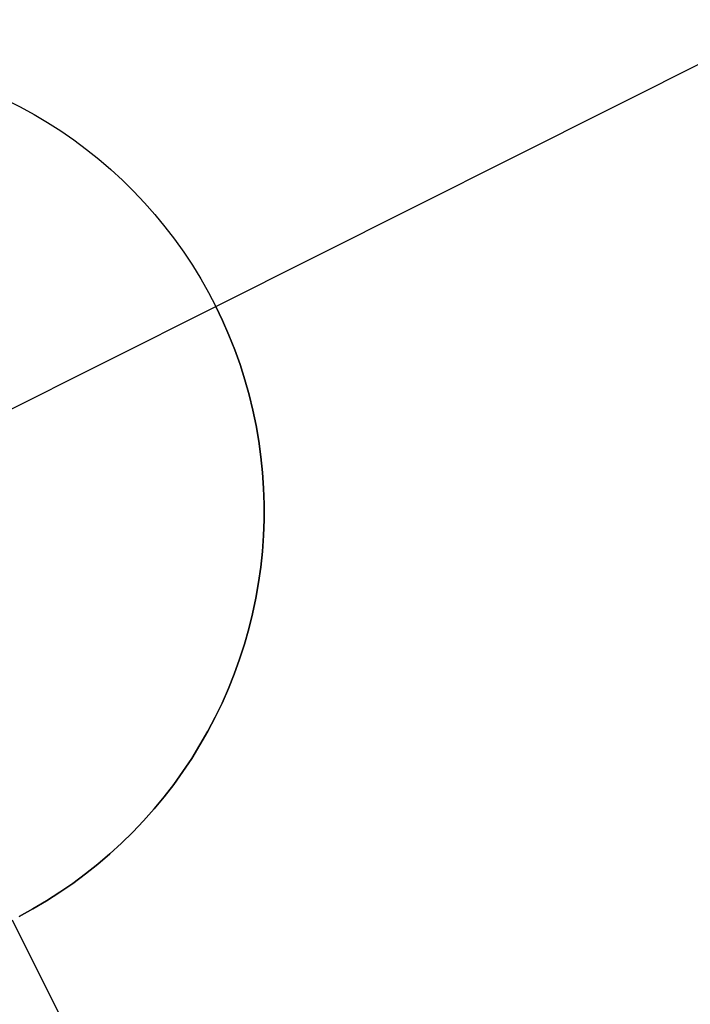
# Model space of a CAD drawing. Header units: millimetres. Extents: x 6239 to 7218, y -13987 to -13139.
# Tile 102 of 256: x 6664.44 to 6666.28, y -13391.13 to -13388.44. Entities that reach past the tile are written whole.
import ezdxf

# ---------------------------------------------------------------- set-up
doc = ezdxf.new("R2010")
doc.units = ezdxf.units.MM
doc.layers.add('color', color=7, linetype='Continuous')

msp = doc.modelspace()

# ---------------------------------------------------------------- linework, layer by layer
at = {"layer": 'color', "color": 254, "true_color": 0xcad1ee}
for p, q in [((6664.9801, -13389.2252, -7.3), (6666.5447, -13388.4412, -7.3)), ((6664.4066, -13388.6599, -1.3), (6664.4452, -13388.6793, -1.3)), ((6664.4066, -13388.6599, -1.3), (6664.4452, -13388.6793, -1.3)), ((6664.4066, -13388.6599, -7.3), (6664.4452, -13388.6793, -7.3)), ((6664.4066, -13388.6599, -4.3), (6664.4452, -13388.6793, -4.3)), ((6664.4066, -13388.6599, -7.3), (6664.4452, -13388.6793, -7.3)), ((6664.4452, -13388.6793, -1.3), (6664.483, -13388.7001, -1.3)), ((6664.4452, -13388.6793, -1.3), (6664.483, -13388.7001, -1.3)), ((6664.4452, -13388.6793, -7.3), (6664.483, -13388.7001, -7.3)), ((6664.4452, -13388.6793, -4.3), (6664.483, -13388.7001, -4.3)), ((6664.4452, -13388.6793, -7.3), (6664.483, -13388.7001, -7.3)), ((6664.483, -13388.7001, -1.3), (6664.5201, -13388.7222, -1.3)), ((6664.483, -13388.7001, -1.3), (6664.5201, -13388.7222, -1.3)), ((6664.483, -13388.7001, -7.3), (6664.5201, -13388.7222, -7.3)), ((6664.483, -13388.7001, -4.3), (6664.5201, -13388.7222, -4.3)), ((6664.483, -13388.7001, -7.3), (6664.5201, -13388.7222, -7.3)), ((6664.5201, -13388.7222, -1.3), (6664.5564, -13388.7455, -1.3)), ((6664.5201, -13388.7222, -1.3), (6664.5564, -13388.7455, -1.3)), ((6664.5201, -13388.7222, -7.3), (6664.5564, -13388.7455, -7.3)), ((6664.5201, -13388.7222, -4.3), (6664.5564, -13388.7455, -4.3)), ((6664.5201, -13388.7222, -7.3), (6664.5564, -13388.7455, -7.3)), ((6664.5564, -13388.7455, -1.3), (6664.5919, -13388.7701, -1.3)), ((6664.5564, -13388.7455, -1.3), (6664.5919, -13388.7701, -1.3)), ((6664.5564, -13388.7455, -7.3), (6664.5919, -13388.7701, -7.3)), ((6664.5564, -13388.7455, -4.3), (6664.5919, -13388.7701, -4.3)), ((6664.5564, -13388.7455, -7.3), (6664.5919, -13388.7701, -7.3)), ((6664.5919, -13388.7701, -1.3), (6664.6265, -13388.7958, -1.3)), ((6664.5919, -13388.7701, -1.3), (6664.6265, -13388.7958, -1.3)), ((6664.5919, -13388.7701, -7.3), (6664.6265, -13388.7958, -7.3)), ((6664.5919, -13388.7701, -4.3), (6664.6265, -13388.7958, -4.3)), ((6664.5919, -13388.7701, -7.3), (6664.6265, -13388.7958, -7.3)), ((6664.6265, -13388.7958, -1.3), (6664.6602, -13388.8228, -1.3)), ((6664.6265, -13388.7958, -1.3), (6664.6602, -13388.8228, -1.3)), ((6664.6265, -13388.7958, -7.3), (6664.6602, -13388.8228, -7.3)), ((6664.6265, -13388.7958, -4.3), (6664.6602, -13388.8228, -4.3)), ((6664.6265, -13388.7958, -7.3), (6664.6602, -13388.8228, -7.3)), ((6664.6602, -13388.8228, -1.3), (6664.6929, -13388.8509, -1.3)), ((6664.6602, -13388.8228, -1.3), (6664.6929, -13388.8509, -1.3)), ((6664.6602, -13388.8228, -7.3), (6664.6929, -13388.8509, -7.3)), ((6664.6602, -13388.8228, -4.3), (6664.6929, -13388.8509, -4.3)), ((6664.6602, -13388.8228, -7.3), (6664.6929, -13388.8509, -7.3)), ((6664.6929, -13388.8509, -1.3), (6664.7247, -13388.8801, -1.3)), ((6664.6929, -13388.8509, -1.3), (6664.7247, -13388.8801, -1.3)), ((6664.6929, -13388.8509, -7.3), (6664.7247, -13388.8801, -7.3)), ((6664.6929, -13388.8509, -4.3), (6664.7247, -13388.8801, -4.3)), ((6664.6929, -13388.8509, -7.3), (6664.7247, -13388.8801, -7.3)), ((6664.7247, -13388.8801, -1.3), (6664.7554, -13388.9104, -1.3)), ((6664.7247, -13388.8801, -1.3), (6664.7554, -13388.9104, -1.3)), ((6664.7247, -13388.8801, -7.3), (6664.7554, -13388.9104, -7.3)), ((6664.7247, -13388.8801, -4.3), (6664.7554, -13388.9104, -4.3)), ((6664.7247, -13388.8801, -7.3), (6664.7554, -13388.9104, -7.3)), ((6664.7554, -13388.9104, -1.3), (6664.7851, -13388.9417, -1.3)), ((6664.7554, -13388.9104, -1.3), (6664.7851, -13388.9417, -1.3)), ((6664.7554, -13388.9104, -7.3), (6664.7851, -13388.9417, -7.3)), ((6664.7554, -13388.9104, -4.3), (6664.7851, -13388.9417, -4.3)), ((6664.7554, -13388.9104, -7.3), (6664.7851, -13388.9417, -7.3)), ((6664.7851, -13388.9417, -1.3), (6664.8136, -13388.9741, -1.3)), ((6664.7851, -13388.9417, -1.3), (6664.8136, -13388.9741, -1.3)), ((6664.7851, -13388.9417, -7.3), (6664.8136, -13388.9741, -7.3)), ((6664.7851, -13388.9417, -4.3), (6664.8136, -13388.9741, -4.3)), ((6664.7851, -13388.9417, -7.3), (6664.8136, -13388.9741, -7.3)), ((6664.8136, -13388.9741, -1.3), (6664.8411, -13389.0074, -1.3)), ((6664.8136, -13388.9741, -1.3), (6664.8411, -13389.0074, -1.3)), ((6664.8136, -13388.9741, -7.3), (6664.8411, -13389.0074, -7.3)), ((6664.8136, -13388.9741, -4.3), (6664.8411, -13389.0074, -4.3)), ((6664.8136, -13388.9741, -7.3), (6664.8411, -13389.0074, -7.3)), ((6664.8411, -13389.0074, -1.3), (6664.8673, -13389.0416, -1.3)), ((6664.8411, -13389.0074, -1.3), (6664.8673, -13389.0416, -1.3)), ((6664.8411, -13389.0074, -7.3), (6664.8673, -13389.0416, -7.3)), ((6664.8411, -13389.0074, -4.3), (6664.8673, -13389.0416, -4.3)), ((6664.8411, -13389.0074, -7.3), (6664.8673, -13389.0416, -7.3)), ((6664.8673, -13389.0416, -1.3), (6664.8924, -13389.0767, -1.3)), ((6664.8673, -13389.0416, -1.3), (6664.8924, -13389.0767, -1.3)), ((6664.8673, -13389.0416, -7.3), (6664.8924, -13389.0767, -7.3)), ((6664.8673, -13389.0416, -4.3), (6664.8924, -13389.0767, -4.3)), ((6664.8673, -13389.0416, -7.3), (6664.8924, -13389.0767, -7.3)), ((6664.8924, -13389.0767, -1.3), (6664.9163, -13389.1127, -1.3)), ((6664.8924, -13389.0767, -1.3), (6664.9163, -13389.1127, -1.3)), ((6664.8924, -13389.0767, -7.3), (6664.9163, -13389.1127, -7.3)), ((6664.8924, -13389.0767, -4.3), (6664.9163, -13389.1127, -4.3)), ((6664.8924, -13389.0767, -7.3), (6664.9163, -13389.1127, -7.3)), ((6664.9163, -13389.1127, -1.3), (6664.9388, -13389.1495, -1.3)), ((6664.9163, -13389.1127, -1.3), (6664.9388, -13389.1495, -1.3)), ((6664.9163, -13389.1127, -7.3), (6664.9388, -13389.1495, -7.3)), ((6664.9163, -13389.1127, -4.3), (6664.9388, -13389.1495, -4.3)), ((6664.9163, -13389.1127, -7.3), (6664.9388, -13389.1495, -7.3)), ((6664.9388, -13389.1495, -1.3), (6664.9601, -13389.187, -1.3)), ((6664.9388, -13389.1495, -1.3), (6664.9601, -13389.187, -1.3)), ((6664.9388, -13389.1495, -7.3), (6664.9601, -13389.187, -7.3)), ((6664.9388, -13389.1495, -4.3), (6664.9601, -13389.187, -4.3)), ((6664.9388, -13389.1495, -7.3), (6664.9601, -13389.187, -7.3)), ((6664.9601, -13389.187, -1.3), (6664.9801, -13389.2252, -1.3)), ((6664.9601, -13389.187, -1.3), (6664.9801, -13389.2252, -1.3)), ((6664.9601, -13389.187, -7.3), (6664.9801, -13389.2252, -7.3)), ((6664.9601, -13389.187, -4.3), (6664.9801, -13389.2252, -4.3)), ((6664.9601, -13389.187, -7.3), (6664.9801, -13389.2252, -7.3)), ((6662.7451, -13390.3454, -1.3), (6664.9801, -13389.2252, -1.3)), ((6664.9801, -13389.2252, -1.3), (6664.9988, -13389.2641, -1.3)), ((6664.9801, -13389.2252, -7.3), (6664.9801, -13389.2252, -1.3)), ((6664.9988, -13389.2641, -7.3), (6664.9801, -13389.2252, -7.3)), ((6664.9801, -13389.2252, -1.3), (6664.9988, -13389.2641, -1.3)), ((6664.9801, -13389.2252, -7.3), (6664.9801, -13389.2252, -1.3)), ((6664.9988, -13389.2641, -7.3), (6664.9801, -13389.2252, -7.3)), ((6664.9801, -13389.2252, -4.3), (6664.9988, -13389.2641, -4.3)), ((6664.9988, -13389.2641, -1.3), (6665.0161, -13389.3037, -1.3)), ((6665.0161, -13389.3037, -7.3), (6664.9988, -13389.2641, -7.3)), ((6664.9988, -13389.2641, -1.3), (6665.0161, -13389.3037, -1.3)), ((6665.0161, -13389.3037, -7.3), (6664.9988, -13389.2641, -7.3)), ((6664.9988, -13389.2641, -4.3), (6665.0161, -13389.3037, -4.3)), ((6665.0161, -13389.3037, -1.3), (6665.0321, -13389.3438, -1.3)), ((6665.0321, -13389.3438, -7.3), (6665.0161, -13389.3037, -7.3)), ((6665.0161, -13389.3037, -1.3), (6665.0321, -13389.3438, -1.3)), ((6665.0321, -13389.3438, -7.3), (6665.0161, -13389.3037, -7.3)), ((6665.0161, -13389.3037, -4.3), (6665.0321, -13389.3438, -4.3)), ((6665.0321, -13389.3438, -1.3), (6665.0466, -13389.3844, -1.3)), ((6665.0466, -13389.3844, -7.3), (6665.0321, -13389.3438, -7.3)), ((6665.0321, -13389.3438, -1.3), (6665.0466, -13389.3844, -1.3)), ((6665.0466, -13389.3844, -7.3), (6665.0321, -13389.3438, -7.3)), ((6665.0321, -13389.3438, -4.3), (6665.0466, -13389.3844, -4.3)), ((6665.0466, -13389.3844, -1.3), (6665.0597, -13389.4255, -1.3)), ((6665.0597, -13389.4255, -7.3), (6665.0466, -13389.3844, -7.3)), ((6665.0466, -13389.3844, -1.3), (6665.0597, -13389.4255, -1.3)), ((6665.0597, -13389.4255, -7.3), (6665.0466, -13389.3844, -7.3)), ((6665.0466, -13389.3844, -4.3), (6665.0597, -13389.4255, -4.3)), ((6665.0597, -13389.4255, -1.3), (6665.0714, -13389.467, -1.3)), ((6665.0714, -13389.467, -7.3), (6665.0597, -13389.4255, -7.3)), ((6665.0597, -13389.4255, -1.3), (6665.0714, -13389.467, -1.3)), ((6665.0714, -13389.467, -7.3), (6665.0597, -13389.4255, -7.3)), ((6665.0597, -13389.4255, -4.3), (6665.0714, -13389.467, -4.3)), ((6665.0714, -13389.467, -1.3), (6665.0817, -13389.509, -1.3)), ((6665.0817, -13389.509, -7.3), (6665.0714, -13389.467, -7.3)), ((6665.0714, -13389.467, -1.3), (6665.0817, -13389.509, -1.3)), ((6665.0817, -13389.509, -7.3), (6665.0714, -13389.467, -7.3)), ((6665.0714, -13389.467, -4.3), (6665.0817, -13389.509, -4.3)), ((6665.0817, -13389.509, -1.3), (6665.0905, -13389.5512, -1.3)), ((6665.0905, -13389.5512, -7.3), (6665.0817, -13389.509, -7.3)), ((6665.0817, -13389.509, -1.3), (6665.0905, -13389.5512, -1.3)), ((6665.0905, -13389.5512, -7.3), (6665.0817, -13389.509, -7.3)), ((6665.0817, -13389.509, -4.3), (6665.0905, -13389.5512, -4.3)), ((6665.0905, -13389.5512, -1.3), (6665.0979, -13389.5937, -1.3)), ((6665.0979, -13389.5937, -7.3), (6665.0905, -13389.5512, -7.3)), ((6665.0905, -13389.5512, -1.3), (6665.0979, -13389.5937, -1.3)), ((6665.0979, -13389.5937, -7.3), (6665.0905, -13389.5512, -7.3)), ((6665.0905, -13389.5512, -4.3), (6665.0979, -13389.5937, -4.3)), ((6665.0979, -13389.5937, -1.3), (6665.1037, -13389.6365, -1.3)), ((6665.1037, -13389.6365, -7.3), (6665.0979, -13389.5937, -7.3)), ((6665.0979, -13389.5937, -1.3), (6665.1037, -13389.6365, -1.3)), ((6665.1037, -13389.6365, -7.3), (6665.0979, -13389.5937, -7.3)), ((6665.0979, -13389.5937, -4.3), (6665.1037, -13389.6365, -4.3)), ((6665.1037, -13389.6365, -1.3), (6665.1081, -13389.6794, -1.3)), ((6665.1081, -13389.6794, -7.3), (6665.1037, -13389.6365, -7.3)), ((6665.1037, -13389.6365, -1.3), (6665.1081, -13389.6794, -1.3)), ((6665.1081, -13389.6794, -7.3), (6665.1037, -13389.6365, -7.3)), ((6665.1037, -13389.6365, -4.3), (6665.1081, -13389.6794, -4.3)), ((6665.1081, -13389.6794, -1.3), (6665.111, -13389.7224, -1.3)), ((6665.111, -13389.7224, -7.3), (6665.1081, -13389.6794, -7.3)), ((6665.1081, -13389.6794, -1.3), (6665.111, -13389.7224, -1.3)), ((6665.111, -13389.7224, -7.3), (6665.1081, -13389.6794, -7.3)), ((6665.1081, -13389.6794, -4.3), (6665.111, -13389.7224, -4.3)), ((6665.111, -13389.7224, -1.3), (6665.1125, -13389.7656, -1.3)), ((6665.1125, -13389.7656, -7.3), (6665.111, -13389.7224, -7.3)), ((6665.111, -13389.7224, -1.3), (6665.1125, -13389.7656, -1.3)), ((6665.1125, -13389.7656, -7.3), (6665.111, -13389.7224, -7.3)), ((6665.111, -13389.7224, -4.3), (6665.1125, -13389.7656, -4.3)), ((6665.1125, -13389.7656, -1.3), (6665.1124, -13389.8087, -1.3)), ((6665.1124, -13389.8087, -7.3), (6665.1125, -13389.7656, -7.3)), ((6665.1125, -13389.7656, -1.3), (6665.1124, -13389.8087, -1.3)), ((6665.1124, -13389.8087, -7.3), (6665.1125, -13389.7656, -7.3)), ((6665.1125, -13389.7656, -4.3), (6665.1124, -13389.8087, -4.3)), ((6665.1124, -13389.8087, -1.3), (6665.1109, -13389.8519, -1.3)), ((6665.1109, -13389.8519, -7.3), (6665.1124, -13389.8087, -7.3)), ((6665.1124, -13389.8087, -1.3), (6665.1109, -13389.8519, -1.3)), ((6665.1109, -13389.8519, -7.3), (6665.1124, -13389.8087, -7.3)), ((6665.1124, -13389.8087, -4.3), (6665.1109, -13389.8519, -4.3)), ((6665.1109, -13389.8519, -1.3), (6665.1078, -13389.8949, -1.3)), ((6665.1078, -13389.8949, -7.3), (6665.1109, -13389.8519, -7.3)), ((6665.1109, -13389.8519, -1.3), (6665.1078, -13389.8949, -1.3)), ((6665.1078, -13389.8949, -7.3), (6665.1109, -13389.8519, -7.3)), ((6665.1109, -13389.8519, -4.3), (6665.1078, -13389.8949, -4.3)), ((6665.1078, -13389.8949, -1.3), (6665.1033, -13389.9378, -1.3)), ((6665.1033, -13389.9378, -7.3), (6665.1078, -13389.8949, -7.3)), ((6665.1078, -13389.8949, -1.3), (6665.1033, -13389.9378, -1.3)), ((6665.1033, -13389.9378, -7.3), (6665.1078, -13389.8949, -7.3)), ((6665.1078, -13389.8949, -4.3), (6665.1033, -13389.9378, -4.3)), ((6665.1033, -13389.9378, -1.3), (6665.0973, -13389.9805, -1.3)), ((6665.0973, -13389.9805, -7.3), (6665.1033, -13389.9378, -7.3)), ((6665.1033, -13389.9378, -1.3), (6665.0973, -13389.9805, -1.3)), ((6665.0973, -13389.9805, -7.3), (6665.1033, -13389.9378, -7.3)), ((6665.1033, -13389.9378, -4.3), (6665.0973, -13389.9805, -4.3)), ((6665.0973, -13389.9805, -1.3), (6665.0898, -13390.023, -1.3)), ((6665.0898, -13390.023, -7.3), (6665.0973, -13389.9805, -7.3)), ((6665.0973, -13389.9805, -1.3), (6665.0898, -13390.023, -1.3)), ((6665.0898, -13390.023, -7.3), (6665.0973, -13389.9805, -7.3)), ((6665.0973, -13389.9805, -4.3), (6665.0898, -13390.023, -4.3)), ((6665.0898, -13390.023, -1.3), (6665.0809, -13390.0653, -1.3)), ((6665.0809, -13390.0653, -7.3), (6665.0898, -13390.023, -7.3)), ((6665.0898, -13390.023, -1.3), (6665.0809, -13390.0653, -1.3)), ((6665.0809, -13390.0653, -7.3), (6665.0898, -13390.023, -7.3)), ((6665.0898, -13390.023, -4.3), (6665.0809, -13390.0653, -4.3)), ((6665.0809, -13390.0653, -1.3), (6665.0705, -13390.1071, -1.3)), ((6665.0705, -13390.1071, -7.3), (6665.0809, -13390.0653, -7.3)), ((6665.0809, -13390.0653, -1.3), (6665.0705, -13390.1071, -1.3)), ((6665.0705, -13390.1071, -7.3), (6665.0809, -13390.0653, -7.3)), ((6665.0809, -13390.0653, -4.3), (6665.0705, -13390.1071, -4.3)), ((6665.0705, -13390.1071, -1.3), (6665.0587, -13390.1486, -1.3)), ((6665.0587, -13390.1486, -7.3), (6665.0705, -13390.1071, -7.3)), ((6665.0705, -13390.1071, -1.3), (6665.0587, -13390.1486, -1.3)), ((6665.0587, -13390.1486, -7.3), (6665.0705, -13390.1071, -7.3)), ((6665.0705, -13390.1071, -4.3), (6665.0587, -13390.1486, -4.3)), ((6665.0587, -13390.1486, -1.3), (6665.0454, -13390.1897, -1.3)), ((6665.0454, -13390.1897, -7.3), (6665.0587, -13390.1486, -7.3)), ((6665.0587, -13390.1486, -1.3), (6665.0454, -13390.1897, -1.3)), ((6665.0454, -13390.1897, -7.3), (6665.0587, -13390.1486, -7.3)), ((6665.0587, -13390.1486, -4.3), (6665.0454, -13390.1897, -4.3)), ((6665.0454, -13390.1897, -1.3), (6665.0307, -13390.2303, -1.3)), ((6665.0307, -13390.2303, -7.3), (6665.0454, -13390.1897, -7.3)), ((6665.0454, -13390.1897, -1.3), (6665.0307, -13390.2303, -1.3)), ((6665.0307, -13390.2303, -7.3), (6665.0454, -13390.1897, -7.3)), ((6665.0454, -13390.1897, -4.3), (6665.0307, -13390.2303, -4.3)), ((6665.0307, -13390.2303, -1.3), (6665.0147, -13390.2703, -1.3)), ((6665.0147, -13390.2703, -7.3), (6665.0307, -13390.2303, -7.3)), ((6665.0307, -13390.2303, -1.3), (6665.0147, -13390.2703, -1.3)), ((6665.0147, -13390.2703, -7.3), (6665.0307, -13390.2303, -7.3)), ((6665.0307, -13390.2303, -4.3), (6665.0147, -13390.2703, -4.3)), ((6665.0147, -13390.2703, -1.3), (6664.9973, -13390.3098, -1.3)), ((6664.9973, -13390.3098, -7.3), (6665.0147, -13390.2703, -7.3)), ((6665.0147, -13390.2703, -1.3), (6664.9973, -13390.3098, -1.3)), ((6664.9973, -13390.3098, -7.3), (6665.0147, -13390.2703, -7.3)), ((6665.0147, -13390.2703, -4.3), (6664.9973, -13390.3098, -4.3)), ((6664.9973, -13390.3098, -1.3), (6664.9785, -13390.3487, -1.3)), ((6664.9785, -13390.3487, -7.3), (6664.9973, -13390.3098, -7.3)), ((6664.9973, -13390.3098, -1.3), (6664.9785, -13390.3487, -1.3)), ((6664.9785, -13390.3487, -7.3), (6664.9973, -13390.3098, -7.3)), ((6664.9973, -13390.3098, -4.3), (6664.9785, -13390.3487, -4.3)), ((6664.9785, -13390.3487, -1.3), (6664.9584, -13390.3868, -1.3)), ((6664.9584, -13390.3868, -7.3), (6664.9785, -13390.3487, -7.3)), ((6664.9785, -13390.3487, -1.3), (6664.9584, -13390.3868, -1.3)), ((6664.9584, -13390.3868, -7.3), (6664.9785, -13390.3487, -7.3)), ((6664.9785, -13390.3487, -4.3), (6664.9584, -13390.3868, -4.3)), ((6664.9584, -13390.3868, -1.3), (6664.9369, -13390.4243, -1.3)), ((6664.9369, -13390.4243, -7.3), (6664.9584, -13390.3868, -7.3)), ((6664.9584, -13390.3868, -1.3), (6664.9369, -13390.4243, -1.3)), ((6664.9369, -13390.4243, -7.3), (6664.9584, -13390.3868, -7.3)), ((6664.9584, -13390.3868, -4.3), (6664.9369, -13390.4243, -4.3)), ((6664.9369, -13390.4243, -1.3), (6664.9143, -13390.461, -1.3)), ((6664.9143, -13390.461, -7.3), (6664.9369, -13390.4243, -7.3)), ((6664.9369, -13390.4243, -1.3), (6664.9143, -13390.461, -1.3)), ((6664.9143, -13390.461, -7.3), (6664.9369, -13390.4243, -7.3)), ((6664.9369, -13390.4243, -4.3), (6664.9143, -13390.461, -4.3)), ((6664.9143, -13390.461, -1.3), (6664.8903, -13390.4969, -1.3)), ((6664.8903, -13390.4969, -7.3), (6664.9143, -13390.461, -7.3)), ((6664.9143, -13390.461, -1.3), (6664.8903, -13390.4969, -1.3)), ((6664.8903, -13390.4969, -7.3), (6664.9143, -13390.461, -7.3)), ((6664.9143, -13390.461, -4.3), (6664.8903, -13390.4969, -4.3)), ((6664.8903, -13390.4969, -1.3), (6664.8651, -13390.532, -1.3)), ((6664.8651, -13390.532, -7.3), (6664.8903, -13390.4969, -7.3)), ((6664.8903, -13390.4969, -1.3), (6664.8651, -13390.532, -1.3)), ((6664.8651, -13390.532, -7.3), (6664.8903, -13390.4969, -7.3)), ((6664.8903, -13390.4969, -4.3), (6664.8651, -13390.532, -4.3)), ((6664.8651, -13390.532, -1.3), (6664.8388, -13390.5661, -1.3)), ((6664.8388, -13390.5661, -7.3), (6664.8651, -13390.532, -7.3)), ((6664.8651, -13390.532, -1.3), (6664.8388, -13390.5661, -1.3)), ((6664.8388, -13390.5661, -7.3), (6664.8651, -13390.532, -7.3)), ((6664.8651, -13390.532, -4.3), (6664.8388, -13390.5661, -4.3)), ((6664.8388, -13390.5661, -1.3), (6664.8112, -13390.5993, -1.3)), ((6664.8112, -13390.5993, -7.3), (6664.8388, -13390.5661, -7.3)), ((6664.8388, -13390.5661, -1.3), (6664.8112, -13390.5993, -1.3)), ((6664.8112, -13390.5993, -7.3), (6664.8388, -13390.5661, -7.3)), ((6664.8388, -13390.5661, -4.3), (6664.8112, -13390.5993, -4.3)), ((6664.8112, -13390.5993, -1.3), (6664.7826, -13390.6316, -1.3)), ((6664.7826, -13390.6316, -7.3), (6664.8112, -13390.5993, -7.3)), ((6664.8112, -13390.5993, -1.3), (6664.7826, -13390.6316, -1.3)), ((6664.7826, -13390.6316, -7.3), (6664.8112, -13390.5993, -7.3)), ((6664.8112, -13390.5993, -4.3), (6664.7826, -13390.6316, -4.3)), ((6664.7826, -13390.6316, -1.3), (6664.7528, -13390.6628, -1.3)), ((6664.7528, -13390.6628, -7.3), (6664.7826, -13390.6316, -7.3)), ((6664.7826, -13390.6316, -1.3), (6664.7528, -13390.6628, -1.3)), ((6664.7528, -13390.6628, -7.3), (6664.7826, -13390.6316, -7.3)), ((6664.7826, -13390.6316, -4.3), (6664.7528, -13390.6628, -4.3)), ((6664.7528, -13390.6628, -1.3), (6664.722, -13390.693, -1.3)), ((6664.722, -13390.693, -7.3), (6664.7528, -13390.6628, -7.3)), ((6664.7528, -13390.6628, -1.3), (6664.722, -13390.693, -1.3)), ((6664.722, -13390.693, -7.3), (6664.7528, -13390.6628, -7.3)), ((6664.7528, -13390.6628, -4.3), (6664.722, -13390.693, -4.3)), ((6664.722, -13390.693, -1.3), (6664.6901, -13390.7222, -1.3)), ((6664.6901, -13390.7222, -7.3), (6664.722, -13390.693, -7.3)), ((6664.722, -13390.693, -1.3), (6664.6901, -13390.7222, -1.3)), ((6664.6901, -13390.7222, -7.3), (6664.722, -13390.693, -7.3)), ((6664.722, -13390.693, -4.3), (6664.6901, -13390.7222, -4.3)), ((6664.6901, -13390.7222, -1.3), (6664.6573, -13390.7502, -1.3)), ((6664.6573, -13390.7502, -7.3), (6664.6901, -13390.7222, -7.3)), ((6664.6901, -13390.7222, -1.3), (6664.6573, -13390.7502, -1.3)), ((6664.6573, -13390.7502, -7.3), (6664.6901, -13390.7222, -7.3)), ((6664.6901, -13390.7222, -4.3), (6664.6573, -13390.7502, -4.3)), ((6664.6573, -13390.7502, -1.3), (6664.6235, -13390.777, -1.3)), ((6664.6235, -13390.777, -7.3), (6664.6573, -13390.7502, -7.3)), ((6664.6573, -13390.7502, -1.3), (6664.6235, -13390.777, -1.3)), ((6664.6235, -13390.777, -7.3), (6664.6573, -13390.7502, -7.3)), ((6664.6573, -13390.7502, -4.3), (6664.6235, -13390.777, -4.3)), ((6664.6235, -13390.777, -1.3), (6664.5889, -13390.8027, -1.3)), ((6664.5889, -13390.8027, -7.3), (6664.6235, -13390.777, -7.3)), ((6664.6235, -13390.777, -1.3), (6664.5889, -13390.8027, -1.3)), ((6664.5889, -13390.8027, -7.3), (6664.6235, -13390.777, -7.3)), ((6664.6235, -13390.777, -4.3), (6664.5889, -13390.8027, -4.3)), ((6664.5889, -13390.8027, -1.3), (6664.5533, -13390.8272, -1.3)), ((6664.5533, -13390.8272, -7.3), (6664.5889, -13390.8027, -7.3)), ((6664.5889, -13390.8027, -1.3), (6664.5533, -13390.8272, -1.3)), ((6664.5533, -13390.8272, -7.3), (6664.5889, -13390.8027, -7.3)), ((6664.5889, -13390.8027, -4.3), (6664.5533, -13390.8272, -4.3)), ((6664.5533, -13390.8272, -1.3), (6664.5169, -13390.8504, -1.3)), ((6664.5169, -13390.8504, -7.3), (6664.5533, -13390.8272, -7.3)), ((6664.5533, -13390.8272, -1.3), (6664.5169, -13390.8504, -1.3)), ((6664.5169, -13390.8504, -7.3), (6664.5533, -13390.8272, -7.3)), ((6664.5533, -13390.8272, -4.3), (6664.5169, -13390.8504, -4.3)), ((6664.5169, -13390.8504, -1.3), (6664.4798, -13390.8723, -1.3)), ((6664.4798, -13390.8723, -7.3), (6664.5169, -13390.8504, -7.3)), ((6664.5169, -13390.8504, -1.3), (6664.4798, -13390.8723, -1.3)), ((6664.4798, -13390.8723, -7.3), (6664.5169, -13390.8504, -7.3)), ((6664.5169, -13390.8504, -4.3), (6664.4798, -13390.8723, -4.3)), ((6664.4798, -13390.8723, -1.3), (6664.4419, -13390.893, -1.3)), ((6664.4419, -13390.893, -7.3), (6664.4798, -13390.8723, -7.3)), ((6664.4798, -13390.8723, -1.3), (6664.4419, -13390.893, -1.3)), ((6664.4419, -13390.893, -7.3), (6664.4798, -13390.8723, -7.3)), ((6664.4798, -13390.8723, -4.3), (6664.4419, -13390.893, -4.3)), ((6664.4227, -13390.9028, -7.3), (6665.2068, -13392.4673, -7.3))]:
    msp.add_line(p, q, dxfattribs=at)

doc.saveas('drawing.dxf')
